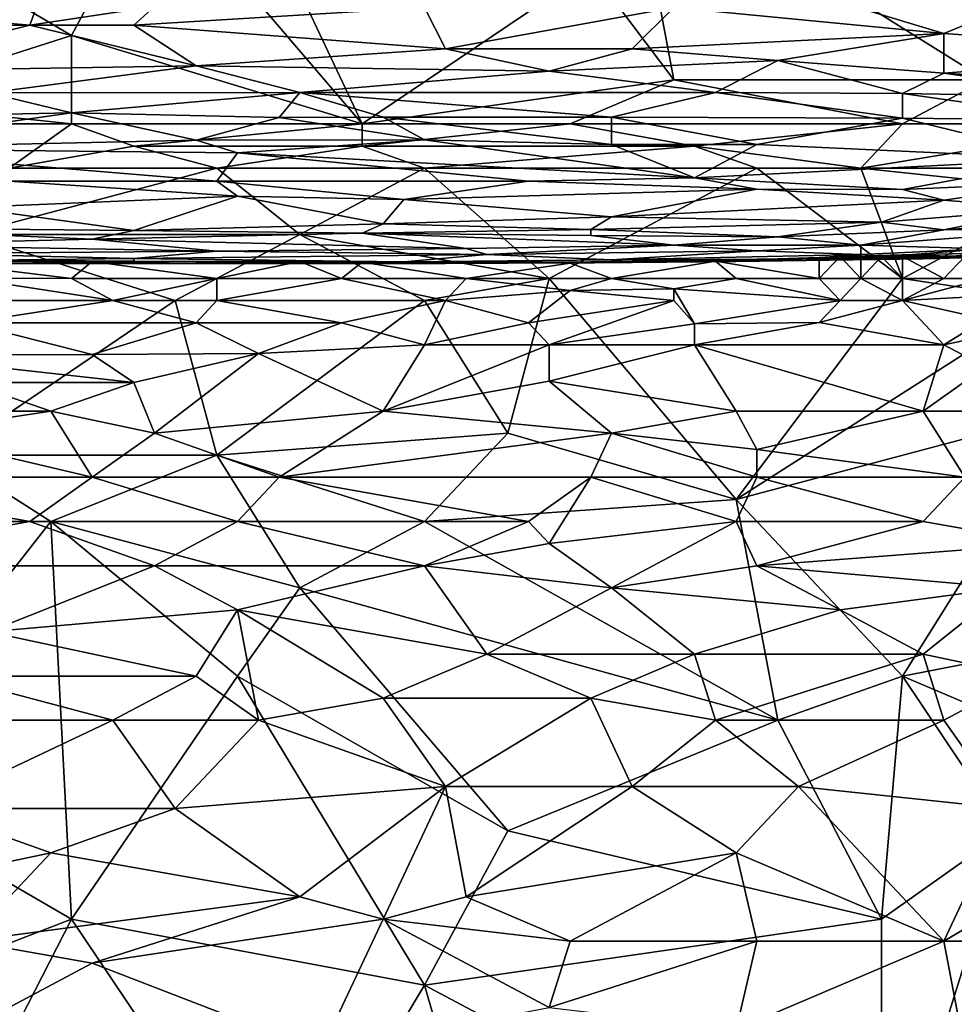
# Model space of a CAD drawing. Extents: x -0.375 to 0.375, y -0.309 to 0.309.
# Tile 167 of 226: x 0.003 to 0.098, y 0.049 to 0.149. Entities that reach past the tile are written whole.
import ezdxf

# ---------------------------------------------------------------- set-up
doc = ezdxf.new("R2010")
doc.units = 0

msp = doc.modelspace()

# ---------------------------------------------------------------- linework, layer by layer
for points in [[(0.060977, 0.154098, 0.444677), (0.065186, 0.165285, 0.444727), (0.069395, 0.142911, 0.444655)], [(0.065186, 0.165285, 0.444727), (0.09886, 0.16081, 0.444672), (0.100965, 0.142911, 0.444624)], [(0.069395, 0.142911, 0.444655), (0.065186, 0.165285, 0.444727), (0.100965, 0.142911, 0.444624)], [(0.008361, 0.147386, 0.44472), (-0.01058, 0.158573, 0.444752), (0.01678, 0.163048, 0.44475)], [(0.037826, 0.138436, 0.444712), (0.008361, 0.147386, 0.44472), (0.01678, 0.163048, 0.44475)], [(0.037826, 0.138436, 0.444712), (0.01678, 0.163048, 0.44475), (0.031512, 0.151861, 0.444701)], [(-0.012685, 0.140673, 0.444741), (-0.01058, 0.158573, 0.444752), (0.008361, 0.147386, 0.44472)], [(-0.016894, 0.150221, 0.682685), (0.004152, 0.148443, 0.676878), (0.006257, 0.154319, 0.6943)], [(0.004152, 0.148443, 0.676878), (0.01678, 0.150328, 0.682685), (0.006257, 0.154319, 0.6943)], [(0.037826, 0.138436, 0.444712), (0.031512, 0.151861, 0.444701), (0.060977, 0.154098, 0.444677)], [(0.037826, 0.138436, 0.444712), (0.060977, 0.154098, 0.444677), (0.069395, 0.142911, 0.444655)], [(0.069395, 0.150216, 0.682685), (0.096755, 0.147611, 0.674943), (0.079918, 0.152685, 0.690428)], [(0.079918, 0.152685, 0.690428), (0.096755, 0.147611, 0.674943), (0.105174, 0.151063, 0.686557)], [(0.096755, 0.147611, 0.674943), (0.124116, 0.145721, 0.671071), (0.105174, 0.151063, 0.686557)], [(-0.021104, 0.148378, 0.676878), (0.004152, 0.148443, 0.676878), (-0.016894, 0.150221, 0.682685)], [(0.004152, 0.148443, 0.676878), (0.014675, 0.148441, 0.676878), (0.01678, 0.150328, 0.682685)], [(0.014675, 0.148441, 0.676878), (0.04414, 0.150233, 0.682685), (0.01678, 0.150328, 0.682685)], [(0.014675, 0.148441, 0.676878), (0.046244, 0.146048, 0.669136), (0.04414, 0.150233, 0.682685)], [(0.04414, 0.150233, 0.682685), (0.046244, 0.146048, 0.669136), (0.069395, 0.150216, 0.682685)], [(0.069395, 0.150216, 0.682685), (0.046244, 0.146048, 0.669136), (0.065186, 0.146055, 0.669136)], [(0.069395, 0.150216, 0.682685), (0.065186, 0.146055, 0.669136), (0.096755, 0.147611, 0.674943)], [(0.004152, 0.148443, 0.676878), (-0.021104, 0.148378, 0.676878), (-0.01479, 0.143751, 0.661393)], [(0.020989, 0.14433, 0.663329), (0.004152, 0.148443, 0.676878), (-0.01479, 0.143751, 0.661393)], [(0.004152, 0.148443, 0.676878), (0.020989, 0.14433, 0.663329), (0.014675, 0.148441, 0.676878)], [(0.020989, 0.14433, 0.663329), (0.046244, 0.146048, 0.669136), (0.014675, 0.148441, 0.676878)], [(-0.012685, 0.140673, 0.444741), (0.008361, 0.147386, 0.44472), (0.008361, 0.138436, 0.44475)], [(0.008361, 0.138436, 0.44475), (0.008361, 0.147386, 0.44472), (0.037826, 0.138436, 0.444712)], [(0.065186, 0.146055, 0.669136), (0.079918, 0.144862, 0.665264), (0.096755, 0.147611, 0.674943)], [(0.079918, 0.144862, 0.665264), (0.096755, 0.143593, 0.661393), (0.096755, 0.147611, 0.674943)], [(0.124116, 0.145721, 0.671071), (0.096755, 0.147611, 0.674943), (0.096755, 0.143593, 0.661393)], [(0.056768, 0.143795, 0.661393), (0.046244, 0.146048, 0.669136), (0.020989, 0.14433, 0.663329)], [(0.056768, 0.143795, 0.661393), (0.065186, 0.146055, 0.669136), (0.046244, 0.146048, 0.669136)], [(0.056768, 0.143795, 0.661393), (0.079918, 0.144862, 0.665264), (0.065186, 0.146055, 0.669136)], [(0.096755, 0.143593, 0.661393), (0.109383, 0.14281, 0.659457), (0.124116, 0.145721, 0.671071)], [(0.079918, 0.144862, 0.665264), (0.056768, 0.143795, 0.661393), (0.073605, 0.141621, 0.65365)], [(0.073605, 0.141621, 0.65365), (0.092546, 0.141511, 0.65365), (0.079918, 0.144862, 0.665264)], [(0.079918, 0.144862, 0.665264), (0.092546, 0.141511, 0.65365), (0.096755, 0.143593, 0.661393)], [(0.020989, 0.14433, 0.663329), (-0.01479, 0.143751, 0.661393), (-0.000057, 0.141597, 0.65365)], [(-0.000057, 0.141597, 0.65365), (0.031512, 0.141618, 0.65365), (0.020989, 0.14433, 0.663329)], [(0.056768, 0.143795, 0.661393), (0.020989, 0.14433, 0.663329), (0.031512, 0.141618, 0.65365)], [(0.031512, 0.141618, 0.65365), (0.073605, 0.141621, 0.65365), (0.056768, 0.143795, 0.661393)], [(0.058872, 0.138436, 0.444699), (0.037826, 0.138436, 0.444712), (0.069395, 0.142911, 0.444655)], [(0.058872, 0.138436, 0.444699), (0.069395, 0.142911, 0.444655), (0.092546, 0.138436, 0.444691)], [(0.092546, 0.138436, 0.444691), (0.069395, 0.142911, 0.444655), (0.100965, 0.142911, 0.444624)], [(0.092546, 0.141511, 0.65365), (0.113592, 0.141152, 0.65365), (0.096755, 0.143593, 0.661393)], [(0.115697, 0.138436, 0.444696), (0.092546, 0.138436, 0.444691), (0.100965, 0.142911, 0.444624)], [(0.096755, 0.143593, 0.661393), (0.113592, 0.141152, 0.65365), (0.109383, 0.14281, 0.659457)], [(-0.027417, 0.138436, 0.44479), (-0.012685, 0.140673, 0.444741), (0.008361, 0.138436, 0.44475)], [(-0.01479, 0.139085, 0.643972), (0.008361, 0.139576, 0.645908), (-0.000057, 0.141597, 0.65365)], [(-0.000057, 0.141597, 0.65365), (0.008361, 0.139576, 0.645908), (0.031512, 0.141618, 0.65365)], [(0.029407, 0.139105, 0.643972), (0.031512, 0.141618, 0.65365), (0.008361, 0.139576, 0.645908)], [(0.031512, 0.141618, 0.65365), (0.029407, 0.139105, 0.643972), (0.039931, 0.139125, 0.643972)], [(0.073605, 0.141621, 0.65365), (0.031512, 0.141618, 0.65365), (0.063081, 0.139119, 0.643972)], [(0.063081, 0.139119, 0.643972), (0.031512, 0.141618, 0.65365), (0.039931, 0.139125, 0.643972)], [(0.063081, 0.139119, 0.643972), (0.092546, 0.139024, 0.643972), (0.073605, 0.141621, 0.65365)], [(0.073605, 0.141621, 0.65365), (0.092546, 0.139024, 0.643972), (0.092546, 0.141511, 0.65365)], [(0.092546, 0.141511, 0.65365), (0.111488, 0.138819, 0.643972), (0.113592, 0.141152, 0.65365)], [(0.092546, 0.139024, 0.643972), (0.111488, 0.138819, 0.643972), (0.092546, 0.141511, 0.65365)], [(-0.016894, 0.135957, 0.630422), (0.020989, 0.136808, 0.634294), (0.008361, 0.139576, 0.645908)], [(-0.01479, 0.139085, 0.643972), (-0.016894, 0.135957, 0.630422), (0.008361, 0.139576, 0.645908)], [(0.020989, 0.136808, 0.634294), (0.029407, 0.139105, 0.643972), (0.008361, 0.139576, 0.645908)], [(0.029407, 0.139105, 0.643972), (0.020989, 0.136808, 0.634294), (0.04414, 0.136813, 0.634294)], [(0.029407, 0.139105, 0.643972), (0.04414, 0.136813, 0.634294), (0.039931, 0.139125, 0.643972)], [(0.039931, 0.139125, 0.643972), (0.063081, 0.136366, 0.632358), (0.063081, 0.139119, 0.643972)], [(0.039931, 0.139125, 0.643972), (0.04414, 0.136813, 0.634294), (0.063081, 0.136366, 0.632358)], [(0.092546, 0.139024, 0.643972), (0.063081, 0.139119, 0.643972), (0.077814, 0.136348, 0.632358)], [(0.063081, 0.139119, 0.643972), (0.063081, 0.136366, 0.632358), (0.077814, 0.136348, 0.632358)], [(0.109383, 0.134895, 0.626551), (0.092546, 0.139024, 0.643972), (0.077814, 0.136348, 0.632358)], [(0.092546, 0.139024, 0.643972), (0.109383, 0.134895, 0.626551), (0.111488, 0.138819, 0.643972)], [(0.002047, 0.133961, 0.445255), (-0.027417, 0.138436, 0.44479), (0.008361, 0.138436, 0.44475)], [(0.002047, 0.133961, 0.445255), (0.008361, 0.138436, 0.44475), (0.014675, 0.136198, 0.444935)], [(0.014675, 0.136198, 0.444935), (0.008361, 0.138436, 0.44475), (0.037826, 0.138436, 0.444712)], [(0.014675, 0.136198, 0.444935), (0.037826, 0.138436, 0.444712), (0.037826, 0.136198, 0.444907)], [(0.037826, 0.136198, 0.444907), (0.037826, 0.138436, 0.444712), (0.058872, 0.138436, 0.444699)], [(0.037826, 0.136198, 0.444907), (0.058872, 0.138436, 0.444699), (0.0715, 0.136198, 0.444903)], [(0.0715, 0.136198, 0.444903), (0.058872, 0.138436, 0.444699), (0.092546, 0.138436, 0.444691)], [(0.0715, 0.136198, 0.444903), (0.092546, 0.138436, 0.444691), (0.088337, 0.133961, 0.445195)], [(0.088337, 0.133961, 0.445195), (0.115697, 0.138436, 0.444696), (0.107279, 0.133961, 0.445158)], [(0.088337, 0.133961, 0.445195), (0.092546, 0.138436, 0.444691), (0.115697, 0.138436, 0.444696)], [(-0.016894, 0.135957, 0.630422), (0.025198, 0.135506, 0.628487), (0.020989, 0.136808, 0.634294)], [(0.020989, 0.136808, 0.634294), (0.025198, 0.135506, 0.628487), (0.04414, 0.136813, 0.634294)], [(0.025198, 0.135506, 0.628487), (0.0715, 0.13298, 0.616873), (0.04414, 0.136813, 0.634294)], [(0.063081, 0.136366, 0.632358), (0.04414, 0.136813, 0.634294), (0.0715, 0.13298, 0.616873)], [(0.023094, 0.132636, 0.614937), (-0.016894, 0.135957, 0.630422), (0.002047, 0.132649, 0.614937)], [(0.023094, 0.132636, 0.614937), (0.025198, 0.135506, 0.628487), (-0.016894, 0.135957, 0.630422)], [(0.002047, 0.133961, 0.445255), (0.014675, 0.136198, 0.444935), (0.023094, 0.133961, 0.445198)], [(0.023094, 0.133961, 0.445198), (0.014675, 0.136198, 0.444935), (0.037826, 0.136198, 0.444907)], [(0.023094, 0.133961, 0.445198), (0.037826, 0.136198, 0.444907), (0.04414, 0.133961, 0.445184)], [(0.04414, 0.133961, 0.445184), (0.037826, 0.136198, 0.444907), (0.0715, 0.136198, 0.444903)], [(0.04414, 0.133961, 0.445184), (0.0715, 0.136198, 0.444903), (0.077814, 0.133961, 0.445219)], [(0.0715, 0.13298, 0.616873), (0.077814, 0.136348, 0.632358), (0.063081, 0.136366, 0.632358)], [(0.077814, 0.136348, 0.632358), (0.0715, 0.13298, 0.616873), (0.109383, 0.134895, 0.626551)], [(0.077814, 0.133961, 0.445219), (0.0715, 0.136198, 0.444903), (0.088337, 0.133961, 0.445195)], [(0.023094, 0.132636, 0.614937), (0.054663, 0.132636, 0.614937), (0.025198, 0.135506, 0.628487)], [(0.0715, 0.13298, 0.616873), (0.025198, 0.135506, 0.628487), (0.054663, 0.132636, 0.614937)], [(0.0715, 0.13298, 0.616873), (0.092546, 0.131796, 0.611066), (0.109383, 0.134895, 0.626551)], [(0.092546, 0.131796, 0.611066), (0.109383, 0.13254, 0.614937), (0.109383, 0.134895, 0.626551)], [(-0.002162, 0.127249, 0.445063), (0.002047, 0.133961, 0.445255), (0.023094, 0.133961, 0.445198)], [(0.031512, 0.127249, 0.445065), (-0.002162, 0.127249, 0.445063), (0.023094, 0.133961, 0.445198)], [(0.031512, 0.127249, 0.445065), (0.023094, 0.133961, 0.445198), (0.04414, 0.133961, 0.445184)], [(0.031512, 0.127249, 0.445065), (0.04414, 0.133961, 0.445184), (0.056768, 0.122774, 0.444889)], [(0.04414, 0.133961, 0.445184), (0.077814, 0.133961, 0.445219), (0.056768, 0.122774, 0.444889)], [(0.056768, 0.122774, 0.444889), (0.077814, 0.133961, 0.445219), (0.092546, 0.122774, 0.444793)], [(0.092546, 0.122774, 0.444793), (0.077814, 0.133961, 0.445219), (0.088337, 0.133961, 0.445195)], [(0.109383, 0.131723, 0.445021), (0.088337, 0.133961, 0.445195), (0.107279, 0.133961, 0.445158)], [(0.109383, 0.131723, 0.445021), (0.092546, 0.122774, 0.444793), (0.088337, 0.133961, 0.445195)], [(0.054663, 0.132636, 0.614937), (0.077814, 0.131816, 0.611066), (0.0715, 0.13298, 0.616873)], [(0.077814, 0.131816, 0.611066), (0.092546, 0.131796, 0.611066), (0.0715, 0.13298, 0.616873)], [(-0.002162, 0.129984, 0.601387), (0.025198, 0.131109, 0.607194), (0.002047, 0.132649, 0.614937)], [(0.002047, 0.132649, 0.614937), (0.025198, 0.131109, 0.607194), (0.023094, 0.132636, 0.614937)], [(0.023094, 0.132636, 0.614937), (0.042035, 0.130773, 0.605259), (0.054663, 0.132636, 0.614937)], [(0.025198, 0.131109, 0.607194), (0.042035, 0.130773, 0.605259), (0.023094, 0.132636, 0.614937)], [(0.042035, 0.130773, 0.605259), (0.077814, 0.131816, 0.611066), (0.054663, 0.132636, 0.614937)], [(0.042035, 0.130773, 0.605259), (0.063081, 0.129023, 0.59558), (0.077814, 0.131816, 0.611066)], [(0.063081, 0.129023, 0.59558), (0.096755, 0.130726, 0.605259), (0.077814, 0.131816, 0.611066)], [(0.077814, 0.131816, 0.611066), (0.096755, 0.130726, 0.605259), (0.092546, 0.131796, 0.611066)], [(0.092546, 0.131796, 0.611066), (0.096755, 0.130726, 0.605259), (0.109383, 0.13254, 0.614937)], [(0.092546, 0.122774, 0.444793), (0.109383, 0.131723, 0.445021), (0.107279, 0.120536, 0.44473)], [(0.096755, 0.130726, 0.605259), (0.107279, 0.12985, 0.599452), (0.109383, 0.13254, 0.614937)], [(-0.002162, 0.129984, 0.601387), (0.014675, 0.127642, 0.587838), (0.025198, 0.131109, 0.607194)], [(0.025198, 0.131109, 0.607194), (0.014675, 0.127642, 0.587838), (0.039931, 0.128331, 0.591709)], [(0.039931, 0.128331, 0.591709), (0.042035, 0.130773, 0.605259), (0.025198, 0.131109, 0.607194)], [(0.063081, 0.129023, 0.59558), (0.042035, 0.130773, 0.605259), (0.039931, 0.128331, 0.591709)], [(0.063081, 0.129023, 0.59558), (0.090442, 0.128492, 0.591709), (0.096755, 0.130726, 0.605259)], [(0.090442, 0.128492, 0.591709), (0.107279, 0.12985, 0.599452), (0.096755, 0.130726, 0.605259)], [(-0.016894, 0.127952, 0.589773), (0.014675, 0.127642, 0.587838), (-0.002162, 0.129984, 0.601387)], [(0.090442, 0.128492, 0.591709), (0.096755, 0.127723, 0.585902), (0.107279, 0.12985, 0.599452)], [(0.096755, 0.127723, 0.585902), (0.117802, 0.12921, 0.593644), (0.107279, 0.12985, 0.599452)], [(0.039931, 0.128331, 0.591709), (0.060977, 0.127737, 0.587838), (0.063081, 0.129023, 0.59558)], [(0.060977, 0.127737, 0.587838), (0.090442, 0.128492, 0.591709), (0.063081, 0.129023, 0.59558)], [(0.109383, 0.12773, 0.583966), (0.117802, 0.12921, 0.593644), (0.096755, 0.127723, 0.585902)], [(-0.016894, 0.127952, 0.589773), (0.010466, 0.126747, 0.58203), (0.014675, 0.127642, 0.587838)], [(-0.012685, 0.126206, 0.578159), (0.010466, 0.126747, 0.58203), (-0.016894, 0.127952, 0.589773)], [(0.037826, 0.127361, 0.585902), (0.039931, 0.128331, 0.591709), (0.014675, 0.127642, 0.587838)], [(0.037826, 0.127361, 0.585902), (0.060977, 0.127737, 0.587838), (0.039931, 0.128331, 0.591709)], [(0.060977, 0.127737, 0.587838), (0.037826, 0.127361, 0.585902), (0.060977, 0.127143, 0.583966)], [(0.060977, 0.127737, 0.587838), (0.079918, 0.126991, 0.58203), (0.090442, 0.128492, 0.591709)], [(0.060977, 0.127143, 0.583966), (0.079918, 0.126991, 0.58203), (0.060977, 0.127737, 0.587838)], [(0.079918, 0.126991, 0.58203), (0.096755, 0.127723, 0.585902), (0.090442, 0.128492, 0.591709)], [(0.079918, 0.126991, 0.58203), (0.088337, 0.126155, 0.574288), (0.096755, 0.127723, 0.585902)], [(0.088337, 0.126155, 0.574288), (0.109383, 0.12773, 0.583966), (0.096755, 0.127723, 0.585902)], [(0.088337, 0.126155, 0.574288), (0.100965, 0.1258, 0.568481), (0.109383, 0.12773, 0.583966)], [(-0.012685, 0.126206, 0.578159), (0.023094, 0.125538, 0.572352), (0.010466, 0.126747, 0.58203)], [(-0.004267, 0.104874, 0.444684), (-0.002162, 0.127249, 0.445063), (0.018884, 0.120536, 0.444878)], [(0.018884, 0.120536, 0.444878), (-0.002162, 0.127249, 0.445063), (0.031512, 0.127249, 0.445065)], [(0.014675, 0.127642, 0.587838), (0.010466, 0.126747, 0.58203), (0.037826, 0.127361, 0.585902)], [(0.010466, 0.126747, 0.58203), (0.048349, 0.125813, 0.574288), (0.037826, 0.127361, 0.585902)], [(0.023094, 0.125538, 0.572352), (0.048349, 0.125813, 0.574288), (0.010466, 0.126747, 0.58203)], [(0.04414, 0.120536, 0.444863), (0.018884, 0.120536, 0.444878), (0.031512, 0.127249, 0.445065)], [(0.04414, 0.120536, 0.444863), (0.031512, 0.127249, 0.445065), (0.056768, 0.122774, 0.444889)], [(0.037826, 0.127361, 0.585902), (0.069395, 0.126168, 0.576223), (0.060977, 0.127143, 0.583966)], [(0.048349, 0.125813, 0.574288), (0.069395, 0.126168, 0.576223), (0.037826, 0.127361, 0.585902)], [(0.060977, 0.127143, 0.583966), (0.069395, 0.126168, 0.576223), (0.079918, 0.126991, 0.58203)], [(0.069395, 0.126168, 0.576223), (0.088337, 0.126155, 0.574288), (0.079918, 0.126991, 0.58203)], [(-0.006371, 0.125301, 0.570416), (0.023094, 0.125538, 0.572352), (-0.012685, 0.126206, 0.578159)], [(0.023094, 0.125538, 0.572352), (0.050454, 0.125224, 0.568481), (0.048349, 0.125813, 0.574288)], [(0.048349, 0.125813, 0.574288), (0.050454, 0.125224, 0.568481), (0.069395, 0.126168, 0.576223)], [(0.050454, 0.125224, 0.568481), (0.077814, 0.125585, 0.570416), (0.069395, 0.126168, 0.576223)], [(0.069395, 0.126168, 0.576223), (0.077814, 0.125585, 0.570416), (0.088337, 0.126155, 0.574288)], [(0.077814, 0.125585, 0.570416), (0.088337, 0.125197, 0.564609), (0.088337, 0.126155, 0.574288)], [(0.088337, 0.125197, 0.564609), (0.100965, 0.1258, 0.568481), (0.088337, 0.126155, 0.574288)], [(0.088337, 0.124819, 0.558802), (0.105174, 0.125245, 0.558802), (0.100965, 0.1258, 0.568481)], [(0.088337, 0.125197, 0.564609), (0.088337, 0.124819, 0.558802), (0.100965, 0.1258, 0.568481)], [(-0.006371, 0.125301, 0.570416), (0.014675, 0.124804, 0.564609), (0.023094, 0.125538, 0.572352)], [(0.014675, 0.124804, 0.564609), (-0.006371, 0.125301, 0.570416), (-0.000057, 0.124648, 0.562674)], [(-0.000057, 0.124648, 0.562674), (0.014675, 0.124528, 0.560738), (0.014675, 0.124804, 0.564609)], [(0.023094, 0.125538, 0.572352), (0.014675, 0.124804, 0.564609), (0.050454, 0.125224, 0.568481)], [(0.014675, 0.124804, 0.564609), (0.042035, 0.124462, 0.558802), (0.050454, 0.125224, 0.568481)], [(0.014675, 0.124528, 0.560738), (0.042035, 0.124462, 0.558802), (0.014675, 0.124804, 0.564609)], [(0.050454, 0.125224, 0.568481), (0.042035, 0.124462, 0.558802), (0.063081, 0.124659, 0.560738)], [(0.050454, 0.125224, 0.568481), (0.063081, 0.124659, 0.560738), (0.077814, 0.125585, 0.570416)], [(0.058872, 0.124361, 0.55106), (0.079918, 0.124761, 0.547188), (0.075709, 0.124502, 0.552995)], [(0.060977, 0.124479, 0.547188), (0.079918, 0.124761, 0.547188), (0.058872, 0.124361, 0.55106)], [(0.060977, 0.124479, 0.547188), (0.073605, 0.124529, 0.545253), (0.079918, 0.124761, 0.547188)], [(0.063081, 0.124659, 0.560738), (0.088337, 0.125197, 0.564609), (0.077814, 0.125585, 0.570416)], [(0.063081, 0.124659, 0.560738), (0.082023, 0.124733, 0.558802), (0.088337, 0.125197, 0.564609)], [(0.065186, 0.124403, 0.554931), (0.082023, 0.124733, 0.558802), (0.063081, 0.124659, 0.560738)], [(0.065186, 0.124403, 0.554931), (0.075709, 0.124502, 0.552995), (0.082023, 0.124733, 0.558802)], [(0.073605, 0.124529, 0.545253), (0.084128, 0.124914, 0.545253), (0.079918, 0.124761, 0.547188)], [(0.084128, 0.124914, 0.545253), (0.073605, 0.124529, 0.545253), (0.084128, 0.122774, 0.544562)], [(0.084128, 0.124914, 0.545253), (0.086232, 0.124875, 0.547188), (0.075709, 0.124502, 0.552995)], [(0.079918, 0.124761, 0.547188), (0.084128, 0.124914, 0.545253), (0.075709, 0.124502, 0.552995)], [(0.075709, 0.124502, 0.552995), (0.086232, 0.124875, 0.547188), (0.094651, 0.124781, 0.552995)], [(0.082023, 0.124733, 0.558802), (0.075709, 0.124502, 0.552995), (0.094651, 0.124781, 0.552995)], [(0.088337, 0.124819, 0.558802), (0.088337, 0.125197, 0.564609), (0.082023, 0.124733, 0.558802)], [(0.082023, 0.124733, 0.558802), (0.094651, 0.124781, 0.552995), (0.088337, 0.124819, 0.558802)], [(0.084128, 0.122774, 0.544562), (0.088337, 0.122774, 0.544724), (0.086232, 0.125011, 0.545119)], [(0.084128, 0.124914, 0.545253), (0.084128, 0.122774, 0.544562), (0.086232, 0.125011, 0.545119)], [(0.084128, 0.124914, 0.545253), (0.086232, 0.125011, 0.545119), (0.086232, 0.124875, 0.547188)], [(0.086232, 0.125011, 0.545119), (0.092546, 0.125174, 0.545253), (0.086232, 0.124875, 0.547188)], [(0.088337, 0.125011, 0.545001), (0.092546, 0.125174, 0.545253), (0.086232, 0.125011, 0.545119)], [(0.094651, 0.124781, 0.552995), (0.086232, 0.124875, 0.547188), (0.092546, 0.125174, 0.545253)], [(0.088337, 0.122774, 0.544724), (0.088337, 0.125011, 0.545001), (0.086232, 0.125011, 0.545119)], [(0.088337, 0.124819, 0.558802), (0.105174, 0.125054, 0.55106), (0.105174, 0.125245, 0.558802)], [(0.090442, 0.125011, 0.544898), (0.092546, 0.125174, 0.545253), (0.088337, 0.125011, 0.545001)], [(0.094651, 0.124781, 0.552995), (0.105174, 0.125054, 0.55106), (0.088337, 0.124819, 0.558802)], [(0.088337, 0.122774, 0.544724), (0.092546, 0.122774, 0.54487), (0.090442, 0.125011, 0.544898)], [(0.088337, 0.122774, 0.544724), (0.090442, 0.125011, 0.544898), (0.088337, 0.125011, 0.545001)], [(0.092546, 0.125011, 0.544748), (0.092546, 0.125174, 0.545253), (0.090442, 0.125011, 0.544898)], [(0.092546, 0.122774, 0.54487), (0.092546, 0.125011, 0.544748), (0.090442, 0.125011, 0.544898)], [(0.100965, 0.125343, 0.545253), (0.092546, 0.125174, 0.545253), (0.09886, 0.125011, 0.544514)], [(0.100965, 0.125343, 0.545253), (0.094651, 0.124781, 0.552995), (0.092546, 0.125174, 0.545253)], [(0.09886, 0.125011, 0.544514), (0.092546, 0.125174, 0.545253), (0.092546, 0.125011, 0.544748)], [(0.096755, 0.122774, 0.545026), (0.09886, 0.125011, 0.544514), (0.092546, 0.125011, 0.544748)], [(0.092546, 0.122774, 0.54487), (0.096755, 0.122774, 0.545026), (0.092546, 0.125011, 0.544748)], [(0.105174, 0.125054, 0.55106), (0.094651, 0.124781, 0.552995), (0.100965, 0.125343, 0.545253)], [(0.096755, 0.122774, 0.545026), (0.100965, 0.122774, 0.545188), (0.09886, 0.125011, 0.544514)], [(-0.008476, 0.124311, 0.552995), (0.008361, 0.124339, 0.556867), (-0.000057, 0.124648, 0.562674)], [(-0.008476, 0.124311, 0.552995), (-0.004267, 0.124558, 0.547188), (0.018884, 0.124314, 0.552995)], [(-0.008476, 0.124311, 0.552995), (0.018884, 0.124314, 0.552995), (0.008361, 0.124339, 0.556867)], [(-0.006371, 0.124583, 0.545253), (0.010466, 0.124517, 0.545253), (-0.004267, 0.124558, 0.547188)], [(0.010466, 0.124517, 0.545253), (-0.006371, 0.124583, 0.545253), (0.008361, 0.122774, 0.543372)], [(0.008361, 0.122774, 0.543372), (-0.006371, 0.124583, 0.545253), (-0.002162, 0.122809, 0.543317)], [(-0.004267, 0.124558, 0.547188), (0.010466, 0.124517, 0.545253), (0.018884, 0.124314, 0.552995)], [(-0.000057, 0.124648, 0.562674), (0.008361, 0.124339, 0.556867), (0.014675, 0.124528, 0.560738)], [(0.008361, 0.124339, 0.556867), (0.018884, 0.124314, 0.552995), (0.014675, 0.124528, 0.560738)], [(0.008361, 0.122774, 0.543372), (0.023094, 0.122774, 0.543364), (0.010466, 0.124517, 0.545253)], [(0.031512, 0.124488, 0.545253), (0.010466, 0.124517, 0.545253), (0.023094, 0.122774, 0.543364)], [(0.010466, 0.124517, 0.545253), (0.031512, 0.124488, 0.545253), (0.018884, 0.124314, 0.552995)], [(0.014675, 0.124528, 0.560738), (0.037826, 0.124316, 0.554931), (0.042035, 0.124462, 0.558802)], [(0.014675, 0.124528, 0.560738), (0.018884, 0.124314, 0.552995), (0.037826, 0.124316, 0.554931)], [(0.031512, 0.124488, 0.545253), (0.046244, 0.124311, 0.55106), (0.018884, 0.124314, 0.552995)], [(0.018884, 0.124314, 0.552995), (0.046244, 0.124311, 0.55106), (0.037826, 0.124316, 0.554931)], [(0.035721, 0.122774, 0.543459), (0.031512, 0.124488, 0.545253), (0.023094, 0.122774, 0.543364)], [(0.031512, 0.124488, 0.545253), (0.037826, 0.124426, 0.545253), (0.046244, 0.124311, 0.55106)], [(0.037826, 0.124426, 0.545253), (0.031512, 0.124488, 0.545253), (0.035721, 0.122774, 0.543459)], [(0.048349, 0.122774, 0.543641), (0.037826, 0.124426, 0.545253), (0.035721, 0.122774, 0.543459)], [(0.037826, 0.124426, 0.545253), (0.060977, 0.124479, 0.547188), (0.046244, 0.124311, 0.55106)], [(0.037826, 0.124426, 0.545253), (0.058872, 0.124341, 0.545253), (0.060977, 0.124479, 0.547188)], [(0.037826, 0.124316, 0.554931), (0.065186, 0.124403, 0.554931), (0.042035, 0.124462, 0.558802)], [(0.058872, 0.124341, 0.545253), (0.037826, 0.124426, 0.545253), (0.048349, 0.122774, 0.543641)], [(0.037826, 0.124316, 0.554931), (0.046244, 0.124311, 0.55106), (0.065186, 0.124403, 0.554931)], [(0.042035, 0.124462, 0.558802), (0.065186, 0.124403, 0.554931), (0.063081, 0.124659, 0.560738)], [(0.046244, 0.124311, 0.55106), (0.060977, 0.124479, 0.547188), (0.058872, 0.124361, 0.55106)], [(0.046244, 0.124311, 0.55106), (0.058872, 0.124361, 0.55106), (0.065186, 0.124403, 0.554931)], [(0.063081, 0.122774, 0.543994), (0.058872, 0.124341, 0.545253), (0.048349, 0.122774, 0.543641)], [(0.058872, 0.124341, 0.545253), (0.073605, 0.124529, 0.545253), (0.060977, 0.124479, 0.547188)], [(0.073605, 0.124529, 0.545253), (0.058872, 0.124341, 0.545253), (0.063081, 0.122774, 0.543994)], [(0.065186, 0.124403, 0.554931), (0.058872, 0.124361, 0.55106), (0.075709, 0.124502, 0.552995)], [(0.075709, 0.122774, 0.544279), (0.073605, 0.124529, 0.545253), (0.063081, 0.122774, 0.543994)], [(0.084128, 0.122774, 0.544562), (0.073605, 0.124529, 0.545253), (0.075709, 0.122774, 0.544279)], [(0.008361, 0.122774, 0.543372), (-0.002162, 0.122809, 0.543317), (0.01257, 0.120536, 0.546108)], [(0.01257, 0.120536, 0.546108), (-0.002162, 0.122809, 0.543317), (-0.002162, 0.120536, 0.546082)], [(0.008361, 0.122774, 0.543372), (0.01257, 0.120536, 0.546108), (0.023094, 0.122774, 0.543364)], [(0.023094, 0.122774, 0.543364), (0.01257, 0.120536, 0.546108), (0.023094, 0.120536, 0.546152)], [(0.023094, 0.120536, 0.546152), (0.046244, 0.120536, 0.546417), (0.035721, 0.122774, 0.543459)], [(0.035721, 0.122774, 0.543459), (0.023094, 0.122774, 0.543364), (0.023094, 0.120536, 0.546152)], [(0.046244, 0.120536, 0.546417), (0.048349, 0.122774, 0.543641), (0.035721, 0.122774, 0.543459)], [(0.052558, 0.107111, 0.444676), (0.04414, 0.120536, 0.444863), (0.056768, 0.122774, 0.444889)], [(0.058872, 0.121565, 0.545253), (0.048349, 0.122774, 0.543641), (0.046244, 0.120536, 0.546417)], [(0.063081, 0.122774, 0.543994), (0.048349, 0.122774, 0.543641), (0.058872, 0.121565, 0.545253)], [(0.052558, 0.107111, 0.444676), (0.056768, 0.122774, 0.444889), (0.075709, 0.100399, 0.444613)], [(0.075709, 0.100399, 0.444613), (0.056768, 0.122774, 0.444889), (0.092546, 0.122774, 0.444793)], [(0.069395, 0.121748, 0.545253), (0.063081, 0.122774, 0.543994), (0.058872, 0.121565, 0.545253)], [(0.075709, 0.122774, 0.544279), (0.063081, 0.122774, 0.543994), (0.069395, 0.121748, 0.545253)], [(0.086232, 0.120536, 0.547129), (0.075709, 0.122774, 0.544279), (0.069395, 0.121748, 0.545253)], [(0.084128, 0.122774, 0.544562), (0.075709, 0.122774, 0.544279), (0.086232, 0.120536, 0.547129)], [(0.075709, 0.100399, 0.444613), (0.092546, 0.122774, 0.444793), (0.107279, 0.120536, 0.44473)], [(0.084128, 0.122774, 0.544562), (0.086232, 0.120536, 0.547129), (0.088337, 0.122774, 0.544724)], [(0.092546, 0.120536, 0.54736), (0.088337, 0.122774, 0.544724), (0.086232, 0.120536, 0.547129)], [(0.092546, 0.122774, 0.54487), (0.088337, 0.122774, 0.544724), (0.092546, 0.120536, 0.54736)], [(0.092546, 0.120536, 0.54736), (0.107279, 0.121316, 0.547188), (0.100965, 0.122774, 0.545188)], [(0.096755, 0.122774, 0.545026), (0.092546, 0.120536, 0.54736), (0.100965, 0.122774, 0.545188)], [(0.096755, 0.122774, 0.545026), (0.092546, 0.122774, 0.54487), (0.092546, 0.120536, 0.54736)], [(0.058872, 0.121565, 0.545253), (0.069395, 0.120536, 0.546801), (0.069395, 0.121748, 0.545253)], [(0.086232, 0.120536, 0.547129), (0.069395, 0.121748, 0.545253), (0.0715, 0.118201, 0.549124)], [(0.069395, 0.121748, 0.545253), (0.069395, 0.120536, 0.546801), (0.0715, 0.118201, 0.549124)], [(0.058872, 0.121565, 0.545253), (0.046244, 0.120536, 0.546417), (0.054663, 0.118299, 0.548871)], [(0.069395, 0.120536, 0.546801), (0.058872, 0.121565, 0.545253), (0.054663, 0.118299, 0.548871)], [(0.100965, 0.118648, 0.549124), (0.107279, 0.121316, 0.547188), (0.092546, 0.120536, 0.54736)], [(-0.004267, 0.104874, 0.444684), (0.018884, 0.120536, 0.444878), (0.023094, 0.104874, 0.444661)], [(-0.002162, 0.118299, 0.54841), (0.020989, 0.118299, 0.548481), (0.01257, 0.120536, 0.546108)], [(-0.002162, 0.120536, 0.546082), (-0.002162, 0.118299, 0.54841), (0.01257, 0.120536, 0.546108)], [(0.01257, 0.120536, 0.546108), (0.020989, 0.118299, 0.548481), (0.023094, 0.120536, 0.546152)], [(0.023094, 0.104874, 0.444661), (0.018884, 0.120536, 0.444878), (0.04414, 0.120536, 0.444863)], [(0.020989, 0.118299, 0.548481), (0.035721, 0.118299, 0.548658), (0.023094, 0.120536, 0.546152)], [(0.046244, 0.120536, 0.546417), (0.023094, 0.120536, 0.546152), (0.035721, 0.118299, 0.548658)], [(0.052558, 0.107111, 0.444676), (0.023094, 0.104874, 0.444661), (0.04414, 0.120536, 0.444863)], [(0.046244, 0.120536, 0.546417), (0.035721, 0.118299, 0.548658), (0.04414, 0.116061, 0.550569)], [(0.054663, 0.118299, 0.548871), (0.046244, 0.120536, 0.546417), (0.04414, 0.116061, 0.550569)], [(0.069395, 0.120536, 0.546801), (0.054663, 0.118299, 0.548871), (0.056768, 0.116061, 0.550673)], [(0.0715, 0.118201, 0.549124), (0.069395, 0.120536, 0.546801), (0.056768, 0.116061, 0.550673)], [(0.0715, 0.118201, 0.549124), (0.084128, 0.118338, 0.549124), (0.086232, 0.120536, 0.547129)], [(0.109383, 0.109349, 0.444639), (0.075709, 0.100399, 0.444613), (0.107279, 0.120536, 0.44473)], [(0.084128, 0.118338, 0.549124), (0.096755, 0.116061, 0.550901), (0.092546, 0.120536, 0.54736)], [(0.092546, 0.120536, 0.54736), (0.086232, 0.120536, 0.547129), (0.084128, 0.118338, 0.549124)], [(0.092546, 0.120536, 0.54736), (0.096755, 0.116061, 0.550901), (0.100965, 0.118648, 0.549124)], [(0.010466, 0.115081, 0.55106), (-0.002162, 0.118299, 0.54841), (-0.01058, 0.115055, 0.55106)], [(-0.002162, 0.118299, 0.54841), (0.010466, 0.115081, 0.55106), (0.020989, 0.118299, 0.548481)], [(0.027303, 0.115173, 0.55106), (0.020989, 0.118299, 0.548481), (0.010466, 0.115081, 0.55106)], [(0.035721, 0.118299, 0.548658), (0.020989, 0.118299, 0.548481), (0.027303, 0.115173, 0.55106)], [(0.027303, 0.115173, 0.55106), (0.04414, 0.116061, 0.550569), (0.035721, 0.118299, 0.548658)], [(0.054663, 0.118299, 0.548871), (0.04414, 0.116061, 0.550569), (0.056768, 0.116061, 0.550673)], [(0.056768, 0.116061, 0.550673), (0.0715, 0.116061, 0.550725), (0.0715, 0.118201, 0.549124)], [(0.0715, 0.116061, 0.550725), (0.096755, 0.116061, 0.550901), (0.084128, 0.118338, 0.549124)], [(0.084128, 0.118338, 0.549124), (0.0715, 0.118201, 0.549124), (0.0715, 0.116061, 0.550725)], [(0.096755, 0.116061, 0.550901), (0.107279, 0.118299, 0.549396), (0.100965, 0.118648, 0.549124)], [(0.096755, 0.116061, 0.550901), (0.100965, 0.113824, 0.552299), (0.107279, 0.118299, 0.549396)], [(0.039931, 0.109349, 0.554871), (0.04414, 0.116061, 0.550569), (0.027303, 0.115173, 0.55106)], [(0.039931, 0.109349, 0.554871), (0.056768, 0.116061, 0.550673), (0.04414, 0.116061, 0.550569)], [(0.056768, 0.116061, 0.550673), (0.039931, 0.109349, 0.554871), (0.056768, 0.112376, 0.552995)], [(0.056768, 0.116061, 0.550673), (0.056768, 0.112376, 0.552995), (0.0715, 0.116061, 0.550725)], [(0.056768, 0.112376, 0.552995), (0.075709, 0.109349, 0.554796), (0.0715, 0.116061, 0.550725)], [(0.0715, 0.116061, 0.550725), (0.094651, 0.109349, 0.554829), (0.096755, 0.116061, 0.550901)], [(0.094651, 0.109349, 0.554829), (0.0715, 0.116061, 0.550725), (0.075709, 0.109349, 0.554796)], [(0.100965, 0.113824, 0.552299), (0.096755, 0.116061, 0.550901), (0.094651, 0.109349, 0.554829)], [(-0.01058, 0.115055, 0.55106), (0.014675, 0.112256, 0.552995), (0.010466, 0.115081, 0.55106)], [(0.014675, 0.112256, 0.552995), (-0.01058, 0.115055, 0.55106), (-0.002162, 0.112238, 0.552995)], [(0.014675, 0.112256, 0.552995), (0.027303, 0.115173, 0.55106), (0.010466, 0.115081, 0.55106)], [(0.014675, 0.112256, 0.552995), (0.01678, 0.107111, 0.556117), (0.027303, 0.115173, 0.55106)], [(0.01678, 0.107111, 0.556117), (0.039931, 0.109349, 0.554871), (0.027303, 0.115173, 0.55106)], [(0.094651, 0.109349, 0.554829), (0.105174, 0.109349, 0.554801), (0.100965, 0.113824, 0.552299)], [(-0.002162, 0.112238, 0.552995), (-0.006371, 0.109349, 0.554832), (0.006257, 0.109349, 0.554842)], [(0.006257, 0.109349, 0.554842), (0.014675, 0.112256, 0.552995), (-0.002162, 0.112238, 0.552995)], [(0.014675, 0.112256, 0.552995), (0.006257, 0.109349, 0.554842), (0.01678, 0.107111, 0.556117)], [(0.039931, 0.109349, 0.554871), (0.063081, 0.107111, 0.556097), (0.056768, 0.112376, 0.552995)], [(0.056768, 0.112376, 0.552995), (0.063081, 0.107111, 0.556097), (0.075709, 0.109349, 0.554796)], [(-0.008476, 0.107111, 0.556113), (0.006257, 0.109349, 0.554842), (-0.006371, 0.109349, 0.554832)], [(-0.008476, 0.107111, 0.556113), (0.010466, 0.102637, 0.558318), (0.006257, 0.109349, 0.554842)], [(0.006257, 0.109349, 0.554842), (0.010466, 0.102637, 0.558318), (0.01678, 0.107111, 0.556117)], [(0.01678, 0.107111, 0.556117), (0.029407, 0.102637, 0.558327), (0.039931, 0.109349, 0.554871)], [(0.039931, 0.109349, 0.554871), (0.029407, 0.102637, 0.558327), (0.063081, 0.107111, 0.556097)], [(0.063081, 0.107111, 0.556097), (0.077814, 0.105452, 0.556867), (0.075709, 0.109349, 0.554796)], [(0.077814, 0.105452, 0.556867), (0.094651, 0.109349, 0.554829), (0.075709, 0.109349, 0.554796)], [(0.075709, 0.100399, 0.444613), (0.109383, 0.109349, 0.444639), (0.092546, 0.082499, 0.444574)], [(0.077814, 0.105452, 0.556867), (0.09886, 0.102637, 0.557974), (0.094651, 0.109349, 0.554829)], [(0.092546, 0.082499, 0.444574), (0.109383, 0.109349, 0.444639), (0.115697, 0.086974, 0.444586)], [(0.094651, 0.109349, 0.554829), (0.09886, 0.102637, 0.557974), (0.105174, 0.109349, 0.554801)], [(-0.021104, 0.102637, 0.558313), (0.010466, 0.102637, 0.558318), (-0.008476, 0.107111, 0.556113)], [(0.01678, 0.107111, 0.556117), (0.010466, 0.102637, 0.558318), (0.029407, 0.102637, 0.558327)], [(0.04414, 0.098162, 0.44463), (0.023094, 0.104874, 0.444661), (0.052558, 0.107111, 0.444676)], [(0.029407, 0.102637, 0.558327), (0.060977, 0.102637, 0.55833), (0.063081, 0.107111, 0.556097)], [(0.04414, 0.098162, 0.44463), (0.052558, 0.107111, 0.444676), (0.075709, 0.100399, 0.444613)], [(0.060977, 0.102637, 0.55833), (0.077814, 0.102637, 0.558197), (0.063081, 0.107111, 0.556097)], [(0.063081, 0.107111, 0.556097), (0.077814, 0.102637, 0.558197), (0.077814, 0.105452, 0.556867)], [(-0.01479, 0.071312, 0.4446), (-0.004267, 0.104874, 0.444684), (0.006257, 0.098162, 0.444634)], [(0.006257, 0.098162, 0.444634), (-0.004267, 0.104874, 0.444684), (0.023094, 0.104874, 0.444661)], [(0.031512, 0.091449, 0.444613), (0.006257, 0.098162, 0.444634), (0.023094, 0.104874, 0.444661)], [(0.031512, 0.091449, 0.444613), (0.023094, 0.104874, 0.444661), (0.04414, 0.098162, 0.44463)], [(0.077814, 0.102637, 0.558197), (0.09886, 0.102637, 0.557974), (0.077814, 0.105452, 0.556867)], [(-0.023208, 0.098162, 0.560165), (0.004152, 0.098162, 0.560176), (-0.021104, 0.102637, 0.558313)], [(0.010466, 0.102637, 0.558318), (-0.021104, 0.102637, 0.558313), (0.004152, 0.098162, 0.560176)], [(0.025198, 0.098162, 0.560206), (0.010466, 0.102637, 0.558318), (0.004152, 0.098162, 0.560176)], [(0.025198, 0.098162, 0.560206), (0.029407, 0.102637, 0.558327), (0.010466, 0.102637, 0.558318)], [(0.025198, 0.098162, 0.560206), (0.054663, 0.098162, 0.56022), (0.029407, 0.102637, 0.558327)], [(0.029407, 0.102637, 0.558327), (0.054663, 0.098162, 0.56022), (0.060977, 0.102637, 0.55833)], [(0.060977, 0.102637, 0.55833), (0.054663, 0.098162, 0.56022), (0.056768, 0.095924, 0.561049)], [(0.075709, 0.098162, 0.560039), (0.060977, 0.102637, 0.55833), (0.056768, 0.095924, 0.561049)], [(0.060977, 0.102637, 0.55833), (0.075709, 0.098162, 0.560039), (0.077814, 0.102637, 0.558197)], [(0.075709, 0.098162, 0.560039), (0.094651, 0.098162, 0.559734), (0.077814, 0.102637, 0.558197)], [(0.077814, 0.102637, 0.558197), (0.094651, 0.098162, 0.559734), (0.09886, 0.102637, 0.557974)], [(0.107279, 0.095924, 0.560155), (0.09886, 0.102637, 0.557974), (0.094651, 0.098162, 0.559734)], [(0.075709, 0.100399, 0.444613), (0.079918, 0.078024, 0.444565), (0.04414, 0.098162, 0.44463)], [(0.092546, 0.082499, 0.444574), (0.079918, 0.078024, 0.444565), (0.075709, 0.100399, 0.444613)], [(-0.021104, 0.093687, 0.561775), (0.004152, 0.098162, 0.560176), (-0.023208, 0.098162, 0.560165)], [(-0.021104, 0.093687, 0.561775), (0.01678, 0.093687, 0.561826), (0.004152, 0.098162, 0.560176)], [(0.008361, 0.057887, 0.444604), (-0.01479, 0.071312, 0.4446), (0.006257, 0.098162, 0.444634)], [(0.01678, 0.093687, 0.561826), (0.025198, 0.098162, 0.560206), (0.004152, 0.098162, 0.560176)], [(0.025198, 0.082499, 0.444586), (0.006257, 0.098162, 0.444634), (0.031512, 0.091449, 0.444613)], [(0.008361, 0.057887, 0.444604), (0.006257, 0.098162, 0.444634), (0.025198, 0.082499, 0.444586)], [(0.01678, 0.093687, 0.561826), (0.04414, 0.093687, 0.561865), (0.025198, 0.098162, 0.560206)], [(0.025198, 0.098162, 0.560206), (0.04414, 0.093687, 0.561865), (0.054663, 0.098162, 0.56022)], [(0.031512, 0.091449, 0.444613), (0.04414, 0.098162, 0.44463), (0.079918, 0.078024, 0.444565)], [(0.054663, 0.098162, 0.56022), (0.04414, 0.093687, 0.561865), (0.056768, 0.095924, 0.561049)], [(0.063081, 0.091449, 0.562528), (0.075709, 0.098162, 0.560039), (0.056768, 0.095924, 0.561049)], [(0.063081, 0.091449, 0.562528), (0.077814, 0.093687, 0.561572), (0.075709, 0.098162, 0.560039)], [(0.094651, 0.098162, 0.559734), (0.075709, 0.098162, 0.560039), (0.077814, 0.093687, 0.561572)], [(0.077814, 0.093687, 0.561572), (0.107279, 0.095924, 0.560155), (0.094651, 0.098162, 0.559734)], [(0.063081, 0.091449, 0.562528), (0.056768, 0.095924, 0.561049), (0.04414, 0.093687, 0.561865)], [(0.103069, 0.091449, 0.561653), (0.107279, 0.095924, 0.560155), (0.077814, 0.093687, 0.561572)], [(-0.021104, 0.093687, 0.561775), (-0.000057, 0.086974, 0.564028), (0.01678, 0.093687, 0.561826)], [(-0.000057, 0.086974, 0.564028), (0.025198, 0.089212, 0.56334), (0.01678, 0.093687, 0.561826)], [(0.04414, 0.093687, 0.561865), (0.01678, 0.093687, 0.561826), (0.025198, 0.089212, 0.56334)], [(0.050454, 0.084737, 0.564714), (0.04414, 0.093687, 0.561865), (0.025198, 0.089212, 0.56334)], [(0.04414, 0.093687, 0.561865), (0.050454, 0.084737, 0.564714), (0.063081, 0.091449, 0.562528)], [(0.077814, 0.093687, 0.561572), (0.063081, 0.091449, 0.562528), (0.086232, 0.089212, 0.562793)], [(0.086232, 0.089212, 0.562793), (0.103069, 0.091449, 0.561653), (0.077814, 0.093687, 0.561572)], [(0.052558, 0.066837, 0.444582), (0.025198, 0.082499, 0.444586), (0.031512, 0.091449, 0.444613)], [(0.052558, 0.066837, 0.444582), (0.031512, 0.091449, 0.444613), (0.079918, 0.078024, 0.444565)], [(0.050454, 0.084737, 0.564714), (0.0715, 0.084737, 0.564445), (0.063081, 0.091449, 0.562528)], [(0.0715, 0.084737, 0.564445), (0.086232, 0.089212, 0.562793), (0.063081, 0.091449, 0.562528)], [(0.094651, 0.084737, 0.563833), (0.103069, 0.091449, 0.561653), (0.086232, 0.089212, 0.562793)], [(0.094651, 0.084737, 0.563833), (0.105174, 0.082499, 0.564029), (0.103069, 0.091449, 0.561653)], [(-0.000057, 0.086974, 0.564028), (0.020989, 0.082499, 0.56544), (0.025198, 0.089212, 0.56334)], [(0.027303, 0.078024, 0.566676), (0.025198, 0.089212, 0.56334), (0.020989, 0.082499, 0.56544)], [(0.050454, 0.084737, 0.564714), (0.025198, 0.089212, 0.56334), (0.039931, 0.080262, 0.56603)], [(0.039931, 0.080262, 0.56603), (0.025198, 0.089212, 0.56334), (0.027303, 0.078024, 0.566676)], [(0.0715, 0.084737, 0.564445), (0.094651, 0.084737, 0.563833), (0.086232, 0.089212, 0.562793)], [(-0.004267, 0.082499, 0.565393), (0.020989, 0.082499, 0.56544), (-0.000057, 0.086974, 0.564028)], [(0.124116, 0.069075, 0.444572), (0.092546, 0.082499, 0.444574), (0.115697, 0.086974, 0.444586)], [(0.039931, 0.080262, 0.56603), (0.060977, 0.080262, 0.565854), (0.050454, 0.084737, 0.564714)], [(0.060977, 0.080262, 0.565854), (0.0715, 0.084737, 0.564445), (0.050454, 0.084737, 0.564714)], [(0.060977, 0.080262, 0.565854), (0.073605, 0.078024, 0.566184), (0.0715, 0.084737, 0.564445)], [(0.0715, 0.084737, 0.564445), (0.073605, 0.078024, 0.566184), (0.094651, 0.084737, 0.563833)], [(0.073605, 0.078024, 0.566184), (0.096755, 0.078024, 0.565463), (0.094651, 0.084737, 0.563833)], [(0.096755, 0.078024, 0.565463), (0.105174, 0.082499, 0.564029), (0.094651, 0.084737, 0.563833)], [(0.01257, 0.078024, 0.566675), (-0.004267, 0.082499, 0.565393), (-0.021104, 0.078024, 0.566625)], [(0.01257, 0.078024, 0.566675), (0.020989, 0.082499, 0.56544), (-0.004267, 0.082499, 0.565393)], [(0.04414, 0.051175, 0.444608), (0.008361, 0.057887, 0.444604), (0.025198, 0.082499, 0.444586)], [(0.027303, 0.078024, 0.566676), (0.020989, 0.082499, 0.56544), (0.01257, 0.078024, 0.566675)], [(0.04414, 0.051175, 0.444608), (0.025198, 0.082499, 0.444586), (0.052558, 0.066837, 0.444582)], [(0.090442, 0.057887, 0.444583), (0.079918, 0.078024, 0.444565), (0.092546, 0.082499, 0.444574)], [(0.090442, 0.057887, 0.444583), (0.092546, 0.082499, 0.444574), (0.103069, 0.066837, 0.444572)], [(0.103069, 0.066837, 0.444572), (0.092546, 0.082499, 0.444574), (0.124116, 0.069075, 0.444572)], [(0.096755, 0.078024, 0.565463), (0.103069, 0.069075, 0.567178), (0.105174, 0.082499, 0.564029)], [(0.046244, 0.071312, 0.568211), (0.039931, 0.080262, 0.56603), (0.027303, 0.078024, 0.566676)], [(0.046244, 0.071312, 0.568211), (0.060977, 0.080262, 0.565854), (0.039931, 0.080262, 0.56603)], [(0.065186, 0.071312, 0.567926), (0.060977, 0.080262, 0.565854), (0.046244, 0.071312, 0.568211)], [(0.065186, 0.071312, 0.567926), (0.073605, 0.078024, 0.566184), (0.060977, 0.080262, 0.565854)], [(-0.006371, 0.069075, 0.568762), (0.01257, 0.078024, 0.566675), (-0.021104, 0.078024, 0.566625)], [(-0.006371, 0.069075, 0.568762), (0.018884, 0.069075, 0.568814), (0.01257, 0.078024, 0.566675)], [(0.018884, 0.069075, 0.568814), (0.027303, 0.078024, 0.566676), (0.01257, 0.078024, 0.566675)], [(0.018884, 0.069075, 0.568814), (0.046244, 0.071312, 0.568211), (0.027303, 0.078024, 0.566676)], [(0.090442, 0.057887, 0.444583), (0.052558, 0.066837, 0.444582), (0.079918, 0.078024, 0.444565)], [(0.082023, 0.071312, 0.567485), (0.073605, 0.078024, 0.566184), (0.065186, 0.071312, 0.567926)], [(0.082023, 0.071312, 0.567485), (0.096755, 0.078024, 0.565463), (0.073605, 0.078024, 0.566184)], [(0.103069, 0.069075, 0.567178), (0.096755, 0.078024, 0.565463), (0.082023, 0.071312, 0.567485)], [(0.008361, 0.057887, 0.444604), (-0.01479, 0.048938, 0.444614), (-0.01479, 0.071312, 0.4446)], [(0.031512, 0.060125, 0.570634), (0.046244, 0.071312, 0.568211), (0.018884, 0.069075, 0.568814)], [(0.031512, 0.060125, 0.570634), (0.039931, 0.057887, 0.570992), (0.046244, 0.071312, 0.568211)], [(0.039931, 0.057887, 0.570992), (0.048349, 0.060125, 0.570512), (0.046244, 0.071312, 0.568211)], [(0.048349, 0.060125, 0.570512), (0.065186, 0.071312, 0.567926), (0.046244, 0.071312, 0.568211)], [(0.048349, 0.060125, 0.570512), (0.075709, 0.0646, 0.569072), (0.065186, 0.071312, 0.567926)], [(0.065186, 0.071312, 0.567926), (0.075709, 0.0646, 0.569072), (0.082023, 0.071312, 0.567485)], [(0.075709, 0.0646, 0.569072), (0.096755, 0.05565, 0.569956), (0.082023, 0.071312, 0.567485)], [(0.103069, 0.069075, 0.567178), (0.082023, 0.071312, 0.567485), (0.096755, 0.05565, 0.569956)], [(-0.01479, 0.060125, 0.57058), (0.006257, 0.0646, 0.569732), (-0.006371, 0.069075, 0.568762)], [(0.006257, 0.0646, 0.569732), (0.018884, 0.069075, 0.568814), (-0.006371, 0.069075, 0.568762)], [(0.006257, 0.0646, 0.569732), (0.031512, 0.060125, 0.570634), (0.018884, 0.069075, 0.568814)], [(0.115697, 0.066837, 0.567039), (0.103069, 0.069075, 0.567178), (0.096755, 0.05565, 0.569956)], [(0.090442, 0.057887, 0.444583), (0.04414, 0.051175, 0.444608), (0.052558, 0.066837, 0.444582)], [(0.090442, 0.026563, 0.444602), (0.090442, 0.057887, 0.444583), (0.103069, 0.066837, 0.444572)], [(0.132534, 0.042225, 0.44459), (0.090442, 0.026563, 0.444602), (0.103069, 0.066837, 0.444572)], [(0.096755, 0.05565, 0.569956), (0.119906, 0.05565, 0.568862), (0.115697, 0.066837, 0.567039)], [(-0.002162, 0.05565, 0.571414), (0.006257, 0.0646, 0.569732), (-0.01479, 0.060125, 0.57058)], [(-0.002162, 0.05565, 0.571414), (0.031512, 0.060125, 0.570634), (0.006257, 0.0646, 0.569732)], [(0.048349, 0.060125, 0.570512), (0.058872, 0.05565, 0.571106), (0.075709, 0.0646, 0.569072)], [(0.077814, 0.05565, 0.570621), (0.075709, 0.0646, 0.569072), (0.058872, 0.05565, 0.571106)], [(0.077814, 0.05565, 0.570621), (0.096755, 0.05565, 0.569956), (0.075709, 0.0646, 0.569072)], [(0.010466, 0.053412, 0.571821), (0.031512, 0.060125, 0.570634), (-0.002162, 0.05565, 0.571414)], [(0.010466, 0.053412, 0.571821), (0.039931, 0.057887, 0.570992), (0.031512, 0.060125, 0.570634)], [(0.039931, 0.057887, 0.570992), (0.058872, 0.05565, 0.571106), (0.048349, 0.060125, 0.570512)], [(-0.004267, 0.033275, 0.444612), (-0.01479, 0.048938, 0.444614), (0.008361, 0.057887, 0.444604)], [(-0.004267, 0.033275, 0.444612), (0.008361, 0.057887, 0.444604), (0.029407, 0.026563, 0.444603)], [(0.029407, 0.026563, 0.444603), (0.008361, 0.057887, 0.444604), (0.04414, 0.051175, 0.444608)], [(0.033617, 0.044463, 0.573126), (0.039931, 0.057887, 0.570992), (0.010466, 0.053412, 0.571821)], [(0.056768, 0.048938, 0.572164), (0.039931, 0.057887, 0.570992), (0.033617, 0.044463, 0.573126)], [(0.056768, 0.048938, 0.572164), (0.058872, 0.05565, 0.571106), (0.039931, 0.057887, 0.570992)], [(0.090442, 0.026563, 0.444602), (0.04414, 0.051175, 0.444608), (0.090442, 0.057887, 0.444583)], [(0.010466, 0.053412, 0.571821), (-0.002162, 0.05565, 0.571414), (-0.006371, 0.044463, 0.573202)], [(0.056768, 0.048938, 0.572164), (0.077814, 0.05565, 0.570621), (0.058872, 0.05565, 0.571106)], [(0.075709, 0.0467, 0.572011), (0.077814, 0.05565, 0.570621), (0.056768, 0.048938, 0.572164)], [(0.075709, 0.0467, 0.572011), (0.096755, 0.05565, 0.569956), (0.077814, 0.05565, 0.570621)], [(0.09886, 0.044463, 0.571523), (0.096755, 0.05565, 0.569956), (0.075709, 0.0467, 0.572011)], [(0.119906, 0.05565, 0.568862), (0.096755, 0.05565, 0.569956), (0.09886, 0.044463, 0.571523)], [(0.033617, 0.044463, 0.573126), (0.010466, 0.053412, 0.571821), (-0.006371, 0.044463, 0.573202)], [(0.029407, 0.026563, 0.444603), (0.04414, 0.051175, 0.444608), (0.052558, 0.022088, 0.444607)], [(0.04414, 0.051175, 0.444608), (0.090442, 0.026563, 0.444602), (0.052558, 0.022088, 0.444607)]]:
    msp.add_3dface(points)

doc.saveas('drawing.dxf')
